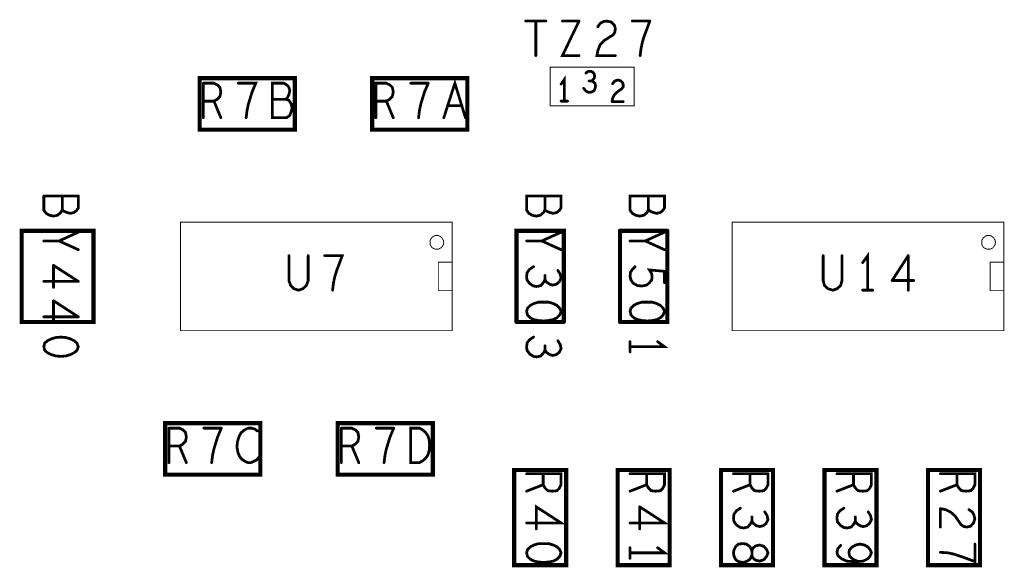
# Model space of a CAD drawing. Extents: x 17.4 to 50.4, y 21.5 to 42.5.
# Tile 30 of 35: x 37.8 to 39.9, y 31.7 to 32.9. Entities that reach past the tile are written whole.
import ezdxf

# ---------------------------------------------------------------- set-up
doc = ezdxf.new("R2010")
doc.units = 0
doc.layers.add('1', color=2, linetype='CONTINUOUS')

msp = doc.modelspace()

# ---------------------------------------------------------------- linework, layer by layer
at = {"layer": '1'}
for points, const_width in [([(38.8765, 32.914, 1), (38.8735, 32.914, 1)], 0.003), ([(38.8985, 32.914, 1), (38.8955, 32.914, 1)], 0.003), ([(38.9205, 32.914, 1), (38.9175, 32.914, 1)], 0.003), ([(38.9565, 32.914, 1), (38.9535, 32.914, 1)], 0.003), ([(38.9925, 32.914, 1), (38.9895, 32.914, 1)], 0.003), ([(38.9925, 32.914, 1), (38.9895, 32.914, 1)], 0.003), ([(39.1085, 32.914, 1), (39.1055, 32.914, 1)], 0.003), ([(39.1465, 32.914, 1), (39.1435, 32.914, 1)], 0.003), ([(39.1465, 32.914, 1), (39.1435, 32.914, 1)], 0.003), ([(39.0335, 32.902, 1), (39.0305, 32.902, 1)], 0.003), ([(39.1395, 32.895, 1), (39.1365, 32.895, 1)], 0.003), ([(39.1395, 32.895, 1), (39.1365, 32.895, 1)], 0.003), ([(38.8985, 32.839, 1), (38.8955, 32.839, 1)], 0.003), ([(38.9925, 32.839, 1), (38.9895, 32.839, 1)], 0.003), ([(39.0715, 32.839, 1), (39.0685, 32.839, 1)], 0.003), ([(39.1255, 32.839, 1), (39.1225, 32.839, 1)], 0.003), ([(39.0125, 32.805, 1), (39.0095, 32.805, 1)], 0.003), ([(39.0125, 32.805, 1), (39.0095, 32.805, 1)], 0.003), ([(39.0075, 32.801, 1), (39.0045, 32.801, 1)], 0.003), ([(39.0145, 32.784, 1), (39.0115, 32.784, 1)], 0.003), ([(39.0195, 32.784, 1), (39.0165, 32.784, 1)], 0.003), ([(39.0225, 32.803, 1), (39.0195, 32.803, 1)], 0.003), ([(39.0225, 32.803, 1), (39.0195, 32.803, 1)], 0.003), ([(39.0225, 32.786, 1), (39.0195, 32.786, 1)], 0.003), ([(39.0225, 32.786, 1), (39.0195, 32.786, 1)], 0.003), ([(38.1755, 32.779, 1), (38.1725, 32.779, 1)], 0.003), ([(38.1755, 32.779, 1), (38.1725, 32.779, 1)], 0.003), ([(38.2065, 32.775, 1), (38.2035, 32.775, 1)], 0.003), ([(38.2065, 32.775, 1), (38.2035, 32.775, 1)], 0.003), ([(38.2515, 32.779, 1), (38.2485, 32.779, 1)], 0.003), ([(38.6265, 32.779, 1), (38.6235, 32.779, 1)], 0.003), ([(38.6645, 32.779, 1), (38.6615, 32.779, 1)], 0.003), ([(38.6645, 32.779, 1), (38.6615, 32.779, 1)], 0.003), ([(38.9535, 32.777, 1), (38.9505, 32.777, 1)], 0.003), ([(39.0025, 32.768, 1), (38.9995, 32.768, 1)], 0.003), ([(39.0255, 32.763, 1), (39.0225, 32.763, 1)], 0.003), ([(39.0255, 32.763, 1), (39.0225, 32.763, 1)], 0.003), ([(39.0285, 32.773, 1), (39.0255, 32.773, 1)], 0.003), ([(39.0285, 32.773, 1), (39.0255, 32.773, 1)], 0.003), ([(39.0655, 32.778, 1), (39.0625, 32.778, 1)], 0.003), ([(38.2115, 32.75, 1), (38.2085, 32.75, 1)], 0.003), ([(38.2115, 32.75, 1), (38.2085, 32.75, 1)], 0.003), ([(38.2815, 32.76, 1), (38.2785, 32.76, 1)], 0.003), ([(38.2815, 32.76, 1), (38.2785, 32.76, 1)], 0.003), ([(38.3255, 32.744, 1), (38.3225, 32.744, 1)], 0.003), ([(38.3545, 32.744, 1), (38.3515, 32.744, 1)], 0.003), ([(38.6565, 32.76, 1), (38.6535, 32.76, 1)], 0.003), ([(38.6565, 32.76, 1), (38.6535, 32.76, 1)], 0.003), ([(38.1755, 32.74, 1), (38.1725, 32.74, 1)], 0.003), ([(38.1985, 32.74, 1), (38.1955, 32.74, 1)], 0.003), ([(38.5505, 32.74, 1), (38.5475, 32.74, 1)], 0.003), ([(38.5735, 32.74, 1), (38.5705, 32.74, 1)], 0.003), ([(38.7065, 32.73, 1), (38.7035, 32.73, 1)], 0.003), ([(38.7375, 32.73, 1), (38.7345, 32.73, 1)], 0.003), ([(38.9285, 32.73, 1), (38.9275, 32.73, 1)], 0.001), ([(38.9285, 32.73, 1), (38.9275, 32.73, 1)], 0.001), ([(38.9535, 32.74, 1), (38.9505, 32.74, 1)], 0.003), ([(38.9605, 32.74, 1), (38.9575, 32.74, 1)], 0.003), ([(38.9675, 32.74, 1), (38.9645, 32.74, 1)], 0.003), ([(39.0645, 32.739, 1), (39.0615, 32.739, 1)], 0.003), ([(39.0645, 32.739, 1), (39.0615, 32.739, 1)], 0.003), ([(39.0885, 32.739, 1), (39.0855, 32.739, 1)], 0.003), ([(38.1755, 32.704, 1), (38.1725, 32.704, 1)], 0.003), ([(38.2135, 32.704, 1), (38.2105, 32.704, 1)], 0.003), ([(38.2685, 32.704, 1), (38.2655, 32.704, 1)], 0.003), ([(38.3565, 32.704, 1), (38.3535, 32.704, 1)], 0.003), ([(38.3565, 32.704, 1), (38.3535, 32.704, 1)], 0.003), ([(38.5505, 32.704, 1), (38.5475, 32.704, 1)], 0.003), ([(38.5885, 32.704, 1), (38.5855, 32.704, 1)], 0.003), ([(38.6435, 32.704, 1), (38.6405, 32.704, 1)], 0.003), ([(38.6985, 32.704, 1), (38.6955, 32.704, 1)], 0.003), ([(38.7455, 32.704, 1), (38.7425, 32.704, 1)], 0.003), ([(38.37525, 32.678, 1), (38.37075, 32.678, 1)], 0.0045), ([(38.37525, 32.678, 1), (38.37075, 32.678, 1)], 0.0045), ([(38.75025, 32.678, 1), (38.74575, 32.678, 1)], 0.0045), ([(38.75025, 32.678, 1), (38.74575, 32.678, 1)], 0.0045), ([(37.8285, 32.534, 1), (37.8255, 32.534, 1)], 0.003), ([(37.8285, 32.534, 1), (37.8255, 32.534, 1)], 0.003), ([(37.8685, 32.534, 1), (37.8655, 32.534, 1)], 0.003), ([(37.9035, 32.534, 1), (37.9005, 32.534, 1)], 0.003), ([(37.9035, 32.534, 1), (37.9005, 32.534, 1)], 0.003), ([(38.9185, 32.534, 1), (38.9155, 32.534, 1)], 0.003), ([(39.1435, 32.534, 1), (39.1405, 32.534, 1)], 0.003), ([(37.9035, 32.508, 1), (37.9005, 32.508, 1)], 0.003), ([(37.9035, 32.508, 1), (37.9005, 32.508, 1)], 0.003), ([(37.8685, 32.504, 1), (37.8655, 32.504, 1)], 0.003), ([(37.8945, 32.498, 1), (37.8915, 32.498, 1)], 0.003), ([(37.8945, 32.498, 1), (37.8915, 32.498, 1)], 0.003), ([(38.8995, 32.49, 1), (38.8965, 32.49, 1)], 0.003), ([(38.8995, 32.49, 1), (38.8965, 32.49, 1)], 0.003), ([(38.9185, 32.504, 1), (38.9155, 32.504, 1)], 0.003), ([(39.1435, 32.504, 1), (39.1405, 32.504, 1)], 0.003), ([(39.3245, 32.477, 1), (39.3235, 32.477, 1)], 0.001), ([(39.3245, 32.477, 1), (39.3235, 32.477, 1)], 0.001), ([(37.9035, 32.455, 1), (37.9005, 32.455, 1)], 0.003), ([(38.9535, 32.455, 1), (38.9505, 32.455, 1)], 0.003), ([(39.08225, 32.458, 1), (39.07775, 32.458, 1)], 0.0045), ([(39.08225, 32.458, 1), (39.07775, 32.458, 1)], 0.0045), ([(39.1785, 32.455, 1), (39.1755, 32.455, 1)], 0.003), ([(39.18525, 32.458, 1), (39.18075, 32.458, 1)], 0.0045), ([(39.18525, 32.458, 1), (39.18075, 32.458, 1)], 0.0045), ([(37.8285, 32.436, 1), (37.8255, 32.436, 1)], 0.003), ([(37.8615, 32.436, 1), (37.8585, 32.436, 1)], 0.003), ([(38.6675, 32.433, 1), (38.6665, 32.433, 1)], 0.001), ([(38.6675, 32.433, 1), (38.6665, 32.433, 1)], 0.001), ([(38.8785, 32.436, 1), (38.8755, 32.436, 1)], 0.003), ([(38.9115, 32.436, 1), (38.9085, 32.436, 1)], 0.003), ([(39.1035, 32.436, 1), (39.1005, 32.436, 1)], 0.003), ([(39.1365, 32.436, 1), (39.1335, 32.436, 1)], 0.003), ([(39.8675, 32.433, 1), (39.8665, 32.433, 1)], 0.001), ([(39.8675, 32.433, 1), (39.8665, 32.433, 1)], 0.001), ([(37.9035, 32.417, 1), (37.9005, 32.417, 1)], 0.003), ([(38.3615, 32.404, 1), (38.3585, 32.404, 1)], 0.003), ([(38.4035, 32.404, 1), (38.4005, 32.404, 1)], 0.003), ([(38.4395, 32.404, 1), (38.4365, 32.404, 1)], 0.003), ([(38.9535, 32.417, 1), (38.9505, 32.417, 1)], 0.003), ([(39.1785, 32.417, 1), (39.1755, 32.417, 1)], 0.003), ([(39.5235, 32.404, 1), (39.5205, 32.404, 1)], 0.003), ([(39.5645, 32.404, 1), (39.5615, 32.404, 1)], 0.003), ([(39.7085, 32.404, 1), (39.7055, 32.404, 1)], 0.003), ([(39.7085, 32.404, 1), (39.7055, 32.404, 1)], 0.003), ([(37.8495, 32.383, 1), (37.8465, 32.383, 1)], 0.003), ([(37.8495, 32.383, 1), (37.8465, 32.383, 1)], 0.003), ([(38.7155, 32.39, 1), (38.7145, 32.39, 1)], 0.001), ([(38.8935, 32.38, 1), (38.8905, 32.38, 1)], 0.003), ([(39.1145, 32.38, 1), (39.1115, 32.38, 1)], 0.003), ([(39.6095, 32.389, 1), (39.6065, 32.389, 1)], 0.003), ([(39.8855, 32.39, 1), (39.8845, 32.39, 1)], 0.001), ([(39.8855, 32.39, 1), (39.8845, 32.39, 1)], 0.001), ([(39.9155, 32.39, 1), (39.9145, 32.39, 1)], 0.001), ([(38.9185, 32.361, 1), (38.9155, 32.361, 1)], 0.003), ([(38.9465, 32.372, 1), (38.9435, 32.372, 1)], 0.003), ([(39.1785, 32.37, 1), (39.1755, 32.37, 1)], 0.003), ([(39.1785, 32.37, 1), (39.1755, 32.37, 1)], 0.003), ([(37.8285, 32.348, 1), (37.8255, 32.348, 1)], 0.003), ([(37.8495, 32.335, 1), (37.8465, 32.335, 1)], 0.003), ([(37.9035, 32.348, 1), (37.9005, 32.348, 1)], 0.003), ([(37.9035, 32.348, 1), (37.9005, 32.348, 1)], 0.003), ([(38.9185, 32.352, 1), (38.9155, 32.352, 1)], 0.003), ([(38.9495, 32.347, 1), (38.9465, 32.347, 1)], 0.003), ([(38.9495, 32.347, 1), (38.9465, 32.347, 1)], 0.003), ([(39.1395, 32.34, 1), (39.1365, 32.34, 1)], 0.003), ([(39.1395, 32.34, 1), (39.1365, 32.34, 1)], 0.003), ([(39.1785, 32.345, 1), (39.1755, 32.345, 1)], 0.003), ([(39.6735, 32.35, 1), (39.6705, 32.35, 1)], 0.003), ([(39.6735, 32.35, 1), (39.6705, 32.35, 1)], 0.003), ([(39.7205, 32.35, 1), (39.7175, 32.35, 1)], 0.003), ([(38.4565, 32.329, 1), (38.4535, 32.329, 1)], 0.003), ([(38.6855, 32.328, 1), (38.6845, 32.328, 1)], 0.001), ([(38.6855, 32.328, 1), (38.6845, 32.328, 1)], 0.001), ([(38.7155, 32.328, 1), (38.7145, 32.328, 1)], 0.001), ([(39.5445, 32.329, 1), (39.5415, 32.329, 1)], 0.003), ([(39.5445, 32.329, 1), (39.5415, 32.329, 1)], 0.003), ([(39.6095, 32.329, 1), (39.6065, 32.329, 1)], 0.003), ([(39.6205, 32.329, 1), (39.6175, 32.329, 1)], 0.003), ([(39.6315, 32.329, 1), (39.6285, 32.329, 1)], 0.003), ([(39.7085, 32.329, 1), (39.7055, 32.329, 1)], 0.003), ([(39.9155, 32.328, 1), (39.9145, 32.328, 1)], 0.001), ([(37.8495, 32.306, 1), (37.8465, 32.306, 1)], 0.003), ([(37.8495, 32.306, 1), (37.8465, 32.306, 1)], 0.003), ([(38.9155, 32.303, 1), (38.9125, 32.303, 1)], 0.003), ([(38.9155, 32.303, 1), (38.9125, 32.303, 1)], 0.003), ([(38.9365, 32.3, 1), (38.9335, 32.3, 1)], 0.003), ([(38.9365, 32.3, 1), (38.9335, 32.3, 1)], 0.003), ([(39.1515, 32.303, 1), (39.1485, 32.303, 1)], 0.003), ([(39.1515, 32.303, 1), (39.1485, 32.303, 1)], 0.003), ([(39.1615, 32.3, 1), (39.1585, 32.3, 1)], 0.003), ([(39.1615, 32.3, 1), (39.1585, 32.3, 1)], 0.003), ([(37.8285, 32.271, 1), (37.8255, 32.271, 1)], 0.003), ([(37.9035, 32.271, 1), (37.9005, 32.271, 1)], 0.003), ([(37.9035, 32.271, 1), (37.9005, 32.271, 1)], 0.003), ([(37.78125, 32.26, 1), (37.77675, 32.26, 1)], 0.0045), ([(37.78125, 32.26, 1), (37.77675, 32.26, 1)], 0.0045), ([(37.8495, 32.259, 1), (37.8465, 32.259, 1)], 0.003), ([(38.85725, 32.26, 1), (38.85275, 32.26, 1)], 0.0045), ([(38.85725, 32.26, 1), (38.85275, 32.26, 1)], 0.0045), ([(38.9445, 32.269, 1), (38.9415, 32.269, 1)], 0.003), ([(38.9445, 32.269, 1), (38.9415, 32.269, 1)], 0.003), ([(38.96025, 32.26, 1), (38.95575, 32.26, 1)], 0.0045), ([(38.96025, 32.26, 1), (38.95575, 32.26, 1)], 0.0045), ([(39.08225, 32.26, 1), (39.07775, 32.26, 1)], 0.0045), ([(39.08225, 32.26, 1), (39.07775, 32.26, 1)], 0.0045), ([(39.1195, 32.265, 1), (39.1165, 32.265, 1)], 0.003), ([(39.1195, 32.265, 1), (39.1165, 32.265, 1)], 0.003), ([(39.1515, 32.263, 1), (39.1485, 32.263, 1)], 0.003), ([(39.1515, 32.263, 1), (39.1485, 32.263, 1)], 0.003), ([(38.1245, 32.241, 1), (38.1235, 32.241, 1)], 0.001), ([(38.1245, 32.241, 1), (38.1235, 32.241, 1)], 0.001), ([(38.8935, 32.227, 1), (38.8905, 32.227, 1)], 0.003), ([(37.9005, 32.214, 1), (37.8975, 32.214, 1)], 0.003), ([(37.9005, 32.214, 1), (37.8975, 32.214, 1)], 0.003), ([(37.9035, 32.206, 1), (37.9005, 32.206, 1)], 0.003), ([(37.9035, 32.206, 1), (37.9005, 32.206, 1)], 0.003), ([(38.9185, 32.208, 1), (38.9155, 32.208, 1)], 0.003), ([(38.9465, 32.219, 1), (38.9435, 32.219, 1)], 0.003), ([(39.1035, 32.217, 1), (39.1005, 32.217, 1)], 0.003), ([(39.1035, 32.206, 1), (39.1005, 32.206, 1)], 0.003), ([(39.1635, 32.217, 1), (39.1605, 32.217, 1)], 0.003), ([(37.8655, 32.185, 1), (37.8625, 32.185, 1)], 0.003), ([(37.8655, 32.185, 1), (37.8625, 32.185, 1)], 0.003), ([(38.9185, 32.199, 1), (38.9155, 32.199, 1)], 0.003), ([(38.9435, 32.189, 1), (38.9405, 32.189, 1)], 0.003), ([(38.9435, 32.189, 1), (38.9405, 32.189, 1)], 0.003), ([(39.1035, 32.195, 1), (39.1005, 32.195, 1)], 0.003), ([(38.09325, 32.04, 1), (38.08875, 32.04, 1)], 0.0045), ([(38.09325, 32.04, 1), (38.08875, 32.04, 1)], 0.0045), ([(38.46825, 32.04, 1), (38.46375, 32.04, 1)], 0.0045), ([(38.46825, 32.04, 1), (38.46375, 32.04, 1)], 0.0045), ([(38.1005, 32.029, 1), (38.0975, 32.029, 1)], 0.003), ([(38.1005, 32.029, 1), (38.0975, 32.029, 1)], 0.003), ([(38.1765, 32.029, 1), (38.1735, 32.029, 1)], 0.003), ([(38.2145, 32.029, 1), (38.2115, 32.029, 1)], 0.003), ([(38.2145, 32.029, 1), (38.2115, 32.029, 1)], 0.003), ([(38.2925, 32.023, 1), (38.2895, 32.023, 1)], 0.003), ([(38.4755, 32.029, 1), (38.4725, 32.029, 1)], 0.003), ([(38.4755, 32.029, 1), (38.4725, 32.029, 1)], 0.003), ([(38.5065, 32.025, 1), (38.5035, 32.025, 1)], 0.003), ([(38.5065, 32.025, 1), (38.5035, 32.025, 1)], 0.003), ([(38.5515, 32.029, 1), (38.5485, 32.029, 1)], 0.003), ([(38.5895, 32.029, 1), (38.5865, 32.029, 1)], 0.003), ([(38.5895, 32.029, 1), (38.5865, 32.029, 1)], 0.003), ([(38.2025, 31.997, 1), (38.1995, 31.997, 1)], 0.003), ([(38.2025, 31.997, 1), (38.1995, 31.997, 1)], 0.003), ([(38.5115, 32, 1), (38.5085, 32, 1)], 0.003), ([(38.5115, 32, 1), (38.5085, 32, 1)], 0.003), ([(38.5815, 32.01, 1), (38.5785, 32.01, 1)], 0.003), ([(38.5815, 32.01, 1), (38.5785, 32.01, 1)], 0.003), ([(38.1005, 31.99, 1), (38.0975, 31.99, 1)], 0.003), ([(38.1235, 31.99, 1), (38.1205, 31.99, 1)], 0.003), ([(38.4755, 31.99, 1), (38.4725, 31.99, 1)], 0.003), ([(38.4985, 31.99, 1), (38.4955, 31.99, 1)], 0.003), ([(38.1005, 31.954, 1), (38.0975, 31.954, 1)], 0.003), ([(38.1385, 31.954, 1), (38.1355, 31.954, 1)], 0.003), ([(38.1935, 31.954, 1), (38.1905, 31.954, 1)], 0.003), ([(38.2785, 31.954, 1), (38.2755, 31.954, 1)], 0.003), ([(38.2785, 31.954, 1), (38.2755, 31.954, 1)], 0.003), ([(38.2955, 31.965, 1), (38.2925, 31.965, 1)], 0.003), ([(38.4755, 31.954, 1), (38.4725, 31.954, 1)], 0.003), ([(38.5135, 31.954, 1), (38.5105, 31.954, 1)], 0.003), ([(38.5685, 31.954, 1), (38.5655, 31.954, 1)], 0.003), ([(38.6265, 31.954, 1), (38.6235, 31.954, 1)], 0.003), ([(38.6265, 31.954, 1), (38.6235, 31.954, 1)], 0.003), ([(38.85225, 31.938, 1), (38.84775, 31.938, 1)], 0.0045), ([(38.85225, 31.938, 1), (38.84775, 31.938, 1)], 0.0045), ([(38.8785, 31.93, 1), (38.8755, 31.93, 1)], 0.003), ([(38.9145, 31.93, 1), (38.9115, 31.93, 1)], 0.003), ([(39.07725, 31.938, 1), (39.07275, 31.938, 1)], 0.0045), ([(39.07725, 31.938, 1), (39.07275, 31.938, 1)], 0.0045), ([(39.1035, 31.93, 1), (39.1005, 31.93, 1)], 0.003), ([(39.1395, 31.93, 1), (39.1365, 31.93, 1)], 0.003), ([(39.30225, 31.938, 1), (39.29775, 31.938, 1)], 0.0045), ([(39.30225, 31.938, 1), (39.29775, 31.938, 1)], 0.0045), ([(39.3285, 31.93, 1), (39.3255, 31.93, 1)], 0.003), ([(39.3645, 31.93, 1), (39.3615, 31.93, 1)], 0.003), ([(39.4035, 31.93, 1), (39.4005, 31.93, 1)], 0.003), ([(39.4035, 31.93, 1), (39.4005, 31.93, 1)], 0.003), ([(39.52725, 31.938, 1), (39.52275, 31.938, 1)], 0.0045), ([(39.52725, 31.938, 1), (39.52275, 31.938, 1)], 0.0045), ([(39.5535, 31.93, 1), (39.5505, 31.93, 1)], 0.003), ([(39.5895, 31.93, 1), (39.5865, 31.93, 1)], 0.003), ([(39.75225, 31.938, 1), (39.74775, 31.938, 1)], 0.0045), ([(39.75225, 31.938, 1), (39.74775, 31.938, 1)], 0.0045), ([(39.7785, 31.93, 1), (39.7755, 31.93, 1)], 0.003), ([(39.8145, 31.93, 1), (39.8115, 31.93, 1)], 0.003), ([(38.9145, 31.906, 1), (38.9115, 31.906, 1)], 0.003), ([(39.1395, 31.906, 1), (39.1365, 31.906, 1)], 0.003), ([(39.3645, 31.906, 1), (39.3615, 31.906, 1)], 0.003), ([(39.5895, 31.906, 1), (39.5865, 31.906, 1)], 0.003), ([(39.8145, 31.906, 1), (39.8115, 31.906, 1)], 0.003), ([(38.8785, 31.892, 1), (38.8755, 31.892, 1)], 0.003), ([(39.1035, 31.892, 1), (39.1005, 31.892, 1)], 0.003), ([(39.3285, 31.892, 1), (39.3255, 31.892, 1)], 0.003), ([(39.3995, 31.898, 1), (39.3965, 31.898, 1)], 0.003), ([(39.3995, 31.898, 1), (39.3965, 31.898, 1)], 0.003), ([(39.5535, 31.892, 1), (39.5505, 31.892, 1)], 0.003), ([(39.7785, 31.892, 1), (39.7755, 31.892, 1)], 0.003), ([(39.1245, 31.858, 1), (39.1215, 31.858, 1)], 0.003), ([(39.1245, 31.858, 1), (39.1215, 31.858, 1)], 0.003), ([(39.3435, 31.855, 1), (39.3405, 31.855, 1)], 0.003), ([(39.3965, 31.847, 1), (39.3935, 31.847, 1)], 0.003), ([(39.5685, 31.855, 1), (39.5655, 31.855, 1)], 0.003), ([(39.6215, 31.847, 1), (39.6185, 31.847, 1)], 0.003), ([(39.7785, 31.854, 1), (39.7755, 31.854, 1)], 0.003), ([(39.7785, 31.854, 1), (39.7755, 31.854, 1)], 0.003), ([(39.8405, 31.852, 1), (39.8375, 31.852, 1)], 0.003), ([(38.8785, 31.823, 1), (38.8755, 31.823, 1)], 0.003), ([(39.1035, 31.823, 1), (39.1005, 31.823, 1)], 0.003), ([(39.3685, 31.836, 1), (39.3655, 31.836, 1)], 0.003), ([(39.3685, 31.827, 1), (39.3655, 31.827, 1)], 0.003), ([(39.4035, 31.83, 1), (39.4005, 31.83, 1)], 0.003), ([(39.4035, 31.83, 1), (39.4005, 31.83, 1)], 0.003), ([(39.5935, 31.836, 1), (39.5905, 31.836, 1)], 0.003), ([(39.5935, 31.827, 1), (39.5905, 31.827, 1)], 0.003), ([(38.8995, 31.81, 1), (38.8965, 31.81, 1)], 0.003), ([(39.1245, 31.81, 1), (39.1215, 31.81, 1)], 0.003), ([(39.3435, 31.813, 1), (39.3405, 31.813, 1)], 0.003), ([(39.3435, 31.813, 1), (39.3405, 31.813, 1)], 0.003), ([(39.7785, 31.814, 1), (39.7755, 31.814, 1)], 0.003), ([(39.6035, 31.777, 1), (39.6005, 31.777, 1)], 0.003), ([(39.6035, 31.777, 1), (39.6005, 31.777, 1)], 0.003), ([(39.8535, 31.777, 1), (39.8505, 31.777, 1)], 0.003), ([(39.1035, 31.769, 1), (39.1005, 31.769, 1)], 0.003), ([(39.1035, 31.758, 1), (39.1005, 31.758, 1)], 0.003), ([(39.1635, 31.769, 1), (39.1605, 31.769, 1)], 0.003), ([(39.3285, 31.758, 1), (39.3255, 31.758, 1)], 0.003), ([(39.3285, 31.758, 1), (39.3255, 31.758, 1)], 0.003), ([(39.4035, 31.758, 1), (39.4005, 31.758, 1)], 0.003), ([(39.4035, 31.758, 1), (39.4005, 31.758, 1)], 0.003), ([(39.5615, 31.774, 1), (39.5585, 31.774, 1)], 0.003), ([(39.7785, 31.759, 1), (39.7755, 31.759, 1)], 0.003), ([(38.9155, 31.737, 1), (38.9125, 31.737, 1)], 0.003), ([(38.9155, 31.737, 1), (38.9125, 31.737, 1)], 0.003), ([(39.1035, 31.746, 1), (39.1005, 31.746, 1)], 0.003), ([(39.4005, 31.75, 1), (39.3975, 31.75, 1)], 0.003), ([(39.4005, 31.75, 1), (39.3975, 31.75, 1)], 0.003), ([(39.5995, 31.739, 1), (39.5965, 31.739, 1)], 0.003)]:
    msp.add_lwpolyline(points, format="xyb", close=True, dxfattribs=dict(at, const_width=const_width))
for points, const_width in [([(38.875, 32.914), (38.919, 32.914)], 0.006), ([(38.897, 32.839), (38.897, 32.914)], 0.006), ([(38.991, 32.914), (38.955, 32.839), (38.991, 32.839)], 0.006), ([(38.955, 32.914), (38.991, 32.914)], 0.006), ([(39.07, 32.839), (39.03, 32.839), (39.032, 32.85), (39.037, 32.863), (39.046, 32.872), (39.065, 32.884), (39.069, 32.89), (39.07, 32.898), (39.068, 32.905), (39.061, 32.912), (39.052, 32.914), (39.044, 32.913), (39.037, 32.909), (39.032, 32.902)], 0.006), ([(39.145, 32.914), (39.107, 32.914)], 0.006), ([(39.138, 32.895), (39.145, 32.914)], 0.006), ([(39.138, 32.895), (39.133, 32.882), (39.129, 32.869), (39.126, 32.855), (39.124, 32.839)], 0.006), ([(38.928, 32.73), (39.111, 32.73), (39.111, 32.814), (38.928, 32.814), (38.928, 32.73)], 0.002), ([(39.011, 32.805), (39.006, 32.801)], 0.006), ([(39.011, 32.805), (39.016, 32.805), (39.021, 32.803)], 0.006), ([(38.373, 32.678), (38.373, 32.79), (38.166, 32.79), (38.166, 32.678), (38.373, 32.678)], 0.009), ([(38.748, 32.678), (38.748, 32.79), (38.541, 32.79), (38.541, 32.678), (38.748, 32.678)], 0.009), ([(38.697, 32.704), (38.721, 32.779), (38.744, 32.704)], 0.006), ([(38.959, 32.74), (38.959, 32.787), (38.952, 32.777)], 0.006), ([(39.013, 32.784), (39.018, 32.784), (39.021, 32.786)], 0.006), ([(39.027, 32.773), (39.026, 32.778), (39.022, 32.782), (39.018, 32.784)], 0.006), ([(39.021, 32.786), (39.024, 32.79), (39.025, 32.794), (39.024, 32.799), (39.021, 32.803)], 0.006), ([(39.063, 32.739), (39.064, 32.746), (39.068, 32.754), (39.073, 32.759), (39.084, 32.767), (39.087, 32.771), (39.087, 32.776), (39.086, 32.78), (39.082, 32.784), (39.076, 32.786), (39.072, 32.785), (39.068, 32.783), (39.064, 32.778)], 0.006), ([(38.174, 32.779), (38.174, 32.704)], 0.006), ([(38.205, 32.775), (38.197, 32.779), (38.174, 32.779)], 0.006), ([(38.21, 32.75), (38.212, 32.76), (38.21, 32.77), (38.205, 32.775)], 0.006), ([(38.28, 32.76), (38.288, 32.779), (38.25, 32.779)], 0.006), ([(38.355, 32.704), (38.362, 32.709), (38.365, 32.717), (38.367, 32.725), (38.365, 32.734), (38.36, 32.742), (38.353, 32.744), (38.357, 32.748), (38.36, 32.754), (38.362, 32.763), (38.36, 32.77), (38.356, 32.775), (38.349, 32.779), (38.324, 32.779), (38.324, 32.704), (38.355, 32.704)], 0.006), ([(38.587, 32.704), (38.572, 32.74), (38.579, 32.744), (38.585, 32.75), (38.587, 32.76), (38.585, 32.77), (38.58, 32.775), (38.572, 32.779), (38.549, 32.779), (38.549, 32.704)], 0.006), ([(38.663, 32.779), (38.625, 32.779)], 0.006), ([(38.655, 32.76), (38.663, 32.779)], 0.006), ([(39.024, 32.763), (39.019, 32.76), (39.014, 32.759), (39.009, 32.76), (39.005, 32.763), (39.001, 32.768)], 0.006), ([(39.027, 32.773), (39.026, 32.768), (39.024, 32.763)], 0.006), ([(38.21, 32.75), (38.204, 32.744), (38.197, 32.74)], 0.006), ([(38.28, 32.76), (38.276, 32.747), (38.272, 32.734), (38.269, 32.72), (38.267, 32.704)], 0.006), ([(38.353, 32.744), (38.324, 32.744)], 0.006), ([(38.655, 32.76), (38.651, 32.747), (38.647, 32.734), (38.644, 32.72), (38.642, 32.704)], 0.006), ([(38.174, 32.74), (38.197, 32.74), (38.212, 32.704)], 0.006), ([(38.549, 32.74), (38.572, 32.74)], 0.006), ([(38.736, 32.73), (38.705, 32.73)], 0.006), ([(38.966, 32.74), (38.952, 32.74)], 0.006), ([(39.063, 32.739), (39.087, 32.739)], 0.006), ([(37.902, 32.534), (37.827, 32.534)], 0.006), ([(37.867, 32.504), (37.864, 32.498), (37.857, 32.492), (37.848, 32.49), (37.839, 32.492), (37.832, 32.496), (37.827, 32.503), (37.827, 32.534)], 0.006), ([(37.893, 32.498), (37.885, 32.496), (37.877, 32.498), (37.87, 32.501), (37.867, 32.504), (37.867, 32.534)], 0.006), ([(37.902, 32.534), (37.902, 32.508)], 0.006), ([(38.898, 32.49), (38.907, 32.492), (38.914, 32.498), (38.917, 32.504), (38.92, 32.501), (38.927, 32.498), (38.935, 32.496), (38.943, 32.498), (38.948, 32.502), (38.952, 32.508), (38.952, 32.534), (38.877, 32.534), (38.877, 32.503), (38.882, 32.496), (38.889, 32.492), (38.898, 32.49)], 0.006), ([(38.917, 32.504), (38.917, 32.534)], 0.006), ([(39.142, 32.534), (39.142, 32.504), (39.145, 32.501), (39.152, 32.498), (39.16, 32.496), (39.168, 32.498), (39.173, 32.502), (39.177, 32.508), (39.177, 32.534), (39.102, 32.534), (39.102, 32.503), (39.107, 32.496), (39.114, 32.492), (39.123, 32.49), (39.132, 32.492), (39.139, 32.498), (39.142, 32.504)], 0.006), ([(37.893, 32.498), (37.898, 32.502), (37.902, 32.508)], 0.006), ([(38.124, 32.241), (38.124, 32.477), (38.715, 32.477), (38.715, 32.241), (38.124, 32.241)], 0.002), ([(39.324, 32.477), (39.915, 32.477), (39.915, 32.241), (39.324, 32.241), (39.324, 32.477)], 0.002), ([(37.779, 32.26), (37.935, 32.26), (37.935, 32.458), (37.779, 32.458), (37.779, 32.26)], 0.009), ([(37.827, 32.436), (37.86, 32.436), (37.902, 32.455)], 0.006), ([(38.667, 32.433), (38.667, 32.436), (38.667, 32.438), (38.669, 32.44), (38.67, 32.443), (38.672, 32.444), (38.674, 32.446), (38.676, 32.447), (38.679, 32.448), (38.682, 32.448), (38.684, 32.448), (38.687, 32.447), (38.689, 32.446), (38.691, 32.444), (38.693, 32.443), (38.694, 32.44), (38.696, 32.438), (38.696, 32.436), (38.697, 32.433), (38.696, 32.43), (38.696, 32.428), (38.694, 32.425), (38.693, 32.423), (38.691, 32.421), (38.689, 32.42), (38.687, 32.419), (38.684, 32.418), (38.682, 32.418), (38.679, 32.418), (38.676, 32.419), (38.674, 32.42), (38.672, 32.421), (38.67, 32.423), (38.669, 32.425), (38.667, 32.428), (38.667, 32.43), (38.667, 32.433)], 0.002), ([(38.855, 32.26), (38.855, 32.458), (38.958, 32.458), (38.958, 32.26)], 0.009), ([(38.952, 32.455), (38.91, 32.436)], 0.006), ([(39.183, 32.458), (39.08, 32.458)], 0.009), ([(39.183, 32.458), (39.183, 32.26), (39.08, 32.26)], 0.009), ([(39.08, 32.26), (39.08, 32.458)], 0.009), ([(39.177, 32.455), (39.135, 32.436), (39.177, 32.417)], 0.006), ([(39.867, 32.433), (39.867, 32.436), (39.867, 32.438), (39.869, 32.44), (39.87, 32.443), (39.872, 32.444), (39.874, 32.446), (39.876, 32.447), (39.879, 32.448), (39.882, 32.448), (39.884, 32.448), (39.887, 32.447), (39.889, 32.446), (39.891, 32.444), (39.893, 32.443), (39.894, 32.44), (39.896, 32.438), (39.896, 32.436), (39.897, 32.433), (39.896, 32.43), (39.896, 32.428), (39.894, 32.425), (39.893, 32.423), (39.891, 32.421), (39.889, 32.42), (39.887, 32.419), (39.884, 32.418), (39.882, 32.418), (39.879, 32.418), (39.876, 32.419), (39.874, 32.42), (39.872, 32.421), (39.87, 32.423), (39.869, 32.425), (39.867, 32.428), (39.867, 32.43), (39.867, 32.433)], 0.002), ([(37.86, 32.436), (37.902, 32.417)], 0.006), ([(38.877, 32.436), (38.91, 32.436), (38.952, 32.417)], 0.006), ([(39.135, 32.436), (39.102, 32.436)], 0.006), ([(38.402, 32.404), (38.402, 32.35), (38.398, 32.339), (38.39, 32.332), (38.381, 32.329), (38.371, 32.332), (38.364, 32.339), (38.36, 32.35), (38.36, 32.404)], 0.006), ([(38.455, 32.329), (38.457, 32.345), (38.46, 32.359), (38.464, 32.372), (38.469, 32.385), (38.476, 32.404), (38.438, 32.404)], 0.006), ([(39.522, 32.404), (39.522, 32.35), (39.525, 32.339), (39.533, 32.332), (39.543, 32.329)], 0.006), ([(39.543, 32.329), (39.552, 32.332), (39.56, 32.339), (39.563, 32.35), (39.563, 32.404)], 0.006), ([(39.619, 32.329), (39.619, 32.404), (39.608, 32.389)], 0.006), ([(39.707, 32.404), (39.672, 32.35)], 0.006), ([(39.707, 32.329), (39.707, 32.404)], 0.006), ([(37.848, 32.383), (37.902, 32.348)], 0.006), ([(37.848, 32.335), (37.848, 32.383)], 0.006), ([(38.685, 32.328), (38.685, 32.39), (38.715, 32.39)], 0.002), ([(38.917, 32.352), (38.914, 32.346), (38.908, 32.339), (38.899, 32.337), (38.892, 32.338), (38.884, 32.343), (38.878, 32.351), (38.877, 32.358), (38.878, 32.367), (38.883, 32.374), (38.892, 32.38)], 0.006), ([(39.138, 32.34), (39.128, 32.338), (39.118, 32.339), (39.109, 32.344), (39.104, 32.351), (39.102, 32.359), (39.103, 32.368), (39.107, 32.374), (39.113, 32.38)], 0.006), ([(39.885, 32.39), (39.915, 32.39)], 0.002), ([(39.885, 32.39), (39.885, 32.328), (39.915, 32.328)], 0.002), ([(38.948, 32.347), (38.942, 32.342), (38.934, 32.34), (38.927, 32.342), (38.92, 32.347), (38.917, 32.352), (38.917, 32.361)], 0.006), ([(38.948, 32.347), (38.952, 32.355), (38.95, 32.364), (38.945, 32.372)], 0.006), ([(39.138, 32.34), (39.144, 32.345), (39.149, 32.351), (39.15, 32.358), (39.149, 32.365), (39.144, 32.373), (39.177, 32.37)], 0.006), ([(39.177, 32.37), (39.177, 32.345)], 0.006), ([(37.827, 32.348), (37.902, 32.348)], 0.006), ([(39.672, 32.35), (39.719, 32.35)], 0.006), ([(38.685, 32.328), (38.715, 32.328)], 0.002), ([(39.608, 32.329), (39.63, 32.329)], 0.006), ([(37.848, 32.306), (37.902, 32.271)], 0.006), ([(37.848, 32.259), (37.848, 32.306)], 0.006), ([(38.914, 32.303), (38.903, 32.303), (38.893, 32.3), (38.885, 32.296), (38.879, 32.29), (38.877, 32.283), (38.879, 32.275), (38.885, 32.269), (38.893, 32.265), (38.903, 32.263), (38.914, 32.262), (38.925, 32.263), (38.935, 32.265), (38.943, 32.269)], 0.006), ([(38.914, 32.303), (38.925, 32.303), (38.935, 32.3)], 0.006), ([(38.943, 32.269), (38.949, 32.275), (38.952, 32.283), (38.949, 32.29), (38.943, 32.296), (38.935, 32.3)], 0.006), ([(39.118, 32.265), (39.11, 32.269), (39.104, 32.275), (39.102, 32.283), (39.104, 32.29), (39.11, 32.296), (39.118, 32.3), (39.128, 32.303), (39.139, 32.303), (39.15, 32.303)], 0.006), ([(39.16, 32.3), (39.15, 32.303)], 0.006), ([(39.16, 32.3), (39.168, 32.296), (39.174, 32.29), (39.177, 32.283), (39.174, 32.275), (39.168, 32.269), (39.16, 32.265), (39.15, 32.263)], 0.006), ([(37.902, 32.271), (37.827, 32.271)], 0.006), ([(38.958, 32.26), (38.855, 32.26)], 0.009), ([(39.118, 32.265), (39.128, 32.263), (39.139, 32.262), (39.15, 32.263)], 0.006), ([(37.899, 32.214), (37.893, 32.219), (37.885, 32.223), (37.875, 32.226), (37.864, 32.227), (37.853, 32.226), (37.843, 32.223), (37.835, 32.219), (37.829, 32.214), (37.827, 32.206), (37.829, 32.198), (37.835, 32.193), (37.843, 32.189), (37.853, 32.186), (37.864, 32.185)], 0.006), ([(38.892, 32.227), (38.883, 32.221), (38.878, 32.214), (38.877, 32.205), (38.878, 32.198), (38.884, 32.19), (38.892, 32.185), (38.899, 32.184), (38.908, 32.186), (38.914, 32.193), (38.917, 32.199), (38.92, 32.194), (38.927, 32.189), (38.934, 32.187), (38.942, 32.189)], 0.006), ([(37.864, 32.185), (37.875, 32.186), (37.885, 32.189), (37.893, 32.193), (37.899, 32.198), (37.902, 32.206)], 0.006), ([(37.899, 32.214), (37.902, 32.206)], 0.006), ([(38.917, 32.199), (38.917, 32.208)], 0.006), ([(38.942, 32.189), (38.948, 32.194), (38.952, 32.202), (38.95, 32.211), (38.945, 32.219)], 0.006), ([(39.162, 32.217), (39.177, 32.206), (39.102, 32.206)], 0.006), ([(39.102, 32.217), (39.102, 32.195)], 0.006), ([(38.091, 32.04), (38.298, 32.04), (38.298, 31.928), (38.091, 31.928), (38.091, 32.04)], 0.009), ([(38.466, 32.04), (38.673, 32.04), (38.673, 31.928), (38.466, 31.928), (38.466, 32.04)], 0.009), ([(38.099, 32.029), (38.099, 31.954)], 0.006), ([(38.099, 31.99), (38.122, 31.99), (38.129, 31.994), (38.135, 32), (38.137, 32.01), (38.135, 32.02), (38.13, 32.025), (38.122, 32.029), (38.099, 32.029)], 0.006), ([(38.213, 32.029), (38.175, 32.029)], 0.006), ([(38.213, 32.029), (38.205, 32.01), (38.201, 31.997)], 0.006), ([(38.277, 31.954), (38.271, 31.954), (38.264, 31.957), (38.257, 31.962), (38.252, 31.969), (38.249, 31.977), (38.247, 31.988), (38.248, 31.999), (38.252, 32.012), (38.256, 32.019), (38.263, 32.025), (38.271, 32.029), (38.279, 32.029), (38.286, 32.027), (38.291, 32.023)], 0.006), ([(38.474, 32.029), (38.474, 31.954)], 0.006), ([(38.505, 32.025), (38.497, 32.029), (38.474, 32.029)], 0.006), ([(38.51, 32), (38.512, 32.01), (38.51, 32.02), (38.505, 32.025)], 0.006), ([(38.588, 32.029), (38.55, 32.029)], 0.006), ([(38.58, 32.01), (38.588, 32.029)], 0.006), ([(38.625, 31.954), (38.644, 31.954), (38.651, 31.958), (38.657, 31.963), (38.662, 31.97), (38.665, 31.979), (38.666, 31.992), (38.665, 32.004), (38.662, 32.013), (38.657, 32.02), (38.651, 32.025), (38.644, 32.029), (38.625, 32.029), (38.625, 31.954)], 0.006), ([(38.192, 31.954), (38.194, 31.97), (38.197, 31.984), (38.201, 31.997)], 0.006), ([(38.51, 32), (38.504, 31.994), (38.497, 31.99)], 0.006), ([(38.58, 32.01), (38.576, 31.997), (38.572, 31.984), (38.569, 31.97), (38.567, 31.954)], 0.006), ([(38.122, 31.99), (38.137, 31.954)], 0.006), ([(38.474, 31.99), (38.497, 31.99), (38.512, 31.954)], 0.006), ([(38.277, 31.954), (38.284, 31.957), (38.29, 31.96), (38.294, 31.965)], 0.006), ([(38.85, 31.938), (38.85, 31.731), (38.963, 31.731), (38.963, 31.938), (38.85, 31.938)], 0.009), ([(38.877, 31.892), (38.913, 31.906), (38.917, 31.899), (38.923, 31.893), (38.933, 31.892), (38.943, 31.893), (38.948, 31.898), (38.952, 31.906), (38.952, 31.93), (38.877, 31.93)], 0.006), ([(38.913, 31.93), (38.913, 31.906)], 0.006), ([(39.075, 31.938), (39.188, 31.938), (39.188, 31.731), (39.075, 31.731), (39.075, 31.938)], 0.009), ([(39.102, 31.93), (39.177, 31.93), (39.177, 31.906), (39.173, 31.898), (39.168, 31.893), (39.158, 31.892), (39.148, 31.893), (39.142, 31.899), (39.138, 31.906), (39.138, 31.93)], 0.006), ([(39.3, 31.938), (39.413, 31.938), (39.413, 31.731), (39.3, 31.731), (39.3, 31.938)], 0.009), ([(39.402, 31.93), (39.327, 31.93)], 0.006), ([(39.363, 31.93), (39.363, 31.906)], 0.006), ([(39.398, 31.898), (39.402, 31.906), (39.402, 31.93)], 0.006), ([(39.525, 31.938), (39.525, 31.731), (39.638, 31.731), (39.638, 31.938), (39.525, 31.938)], 0.009), ([(39.552, 31.93), (39.627, 31.93), (39.627, 31.906), (39.623, 31.898), (39.618, 31.893), (39.608, 31.892), (39.598, 31.893), (39.592, 31.899), (39.588, 31.906), (39.588, 31.93)], 0.006), ([(39.75, 31.938), (39.863, 31.938), (39.863, 31.731), (39.75, 31.731), (39.75, 31.938)], 0.009), ([(39.777, 31.93), (39.852, 31.93), (39.852, 31.906), (39.848, 31.898), (39.843, 31.893), (39.833, 31.892), (39.823, 31.893), (39.817, 31.899), (39.813, 31.906), (39.813, 31.93)], 0.006), ([(39.138, 31.906), (39.102, 31.892)], 0.006), ([(39.327, 31.892), (39.363, 31.906), (39.367, 31.899), (39.373, 31.893), (39.383, 31.892), (39.393, 31.893), (39.398, 31.898)], 0.006), ([(39.588, 31.906), (39.552, 31.892)], 0.006), ([(39.813, 31.906), (39.777, 31.892)], 0.006), ([(38.898, 31.81), (38.898, 31.858), (38.952, 31.823), (38.877, 31.823)], 0.006), ([(39.123, 31.858), (39.177, 31.823), (39.102, 31.823)], 0.006), ([(39.123, 31.81), (39.123, 31.858)], 0.006), ([(39.342, 31.855), (39.333, 31.849), (39.328, 31.842), (39.327, 31.833), (39.328, 31.826), (39.334, 31.818), (39.342, 31.813)], 0.006), ([(39.402, 31.83), (39.4, 31.839), (39.395, 31.847)], 0.006), ([(39.567, 31.855), (39.558, 31.849), (39.553, 31.842), (39.552, 31.833), (39.553, 31.826), (39.559, 31.818), (39.567, 31.813), (39.574, 31.812), (39.583, 31.814), (39.589, 31.821), (39.592, 31.827), (39.595, 31.822), (39.602, 31.817), (39.609, 31.815), (39.617, 31.817), (39.623, 31.822), (39.627, 31.83), (39.625, 31.839), (39.62, 31.847)], 0.006), ([(39.777, 31.854), (39.788, 31.852), (39.8, 31.846), (39.809, 31.838), (39.822, 31.819), (39.828, 31.815), (39.835, 31.814), (39.843, 31.816), (39.849, 31.823), (39.852, 31.832), (39.85, 31.84), (39.847, 31.846), (39.839, 31.852)], 0.006), ([(39.777, 31.854), (39.777, 31.814)], 0.006), ([(39.342, 31.813), (39.349, 31.812), (39.358, 31.814), (39.364, 31.821), (39.367, 31.827), (39.37, 31.822), (39.377, 31.817), (39.384, 31.815), (39.392, 31.817), (39.398, 31.822), (39.402, 31.83)], 0.006), ([(39.367, 31.827), (39.367, 31.836)], 0.006), ([(39.592, 31.836), (39.592, 31.827)], 0.006), ([(38.914, 31.737), (38.925, 31.738), (38.935, 31.74), (38.943, 31.744), (38.949, 31.75), (38.952, 31.758), (38.949, 31.765), (38.943, 31.771), (38.935, 31.775), (38.925, 31.778), (38.914, 31.778), (38.903, 31.778), (38.893, 31.775), (38.885, 31.771), (38.879, 31.765), (38.877, 31.758), (38.879, 31.75), (38.885, 31.744), (38.893, 31.74), (38.903, 31.738), (38.914, 31.737)], 0.006), ([(39.327, 31.758), (39.328, 31.764), (39.332, 31.772), (39.338, 31.777), (39.347, 31.778), (39.355, 31.777), (39.363, 31.771), (39.367, 31.762), (39.367, 31.753), (39.369, 31.747), (39.375, 31.742), (39.384, 31.74), (39.393, 31.743), (39.399, 31.75)], 0.006), ([(39.602, 31.777), (39.612, 31.775), (39.619, 31.771), (39.624, 31.765), (39.627, 31.758), (39.624, 31.751), (39.619, 31.745), (39.609, 31.74), (39.598, 31.739), (39.587, 31.744), (39.58, 31.75), (39.578, 31.758), (39.579, 31.764), (39.584, 31.77), (39.593, 31.775), (39.602, 31.777)], 0.006), ([(39.777, 31.759), (39.793, 31.758), (39.807, 31.755), (39.819, 31.751), (39.833, 31.746), (39.852, 31.739), (39.852, 31.777)], 0.006), ([(39.102, 31.769), (39.102, 31.746)], 0.006), ([(39.102, 31.758), (39.177, 31.758), (39.162, 31.769)], 0.006), ([(39.402, 31.758), (39.399, 31.765), (39.393, 31.772), (39.384, 31.775), (39.375, 31.773), (39.369, 31.768), (39.367, 31.762), (39.367, 31.753), (39.363, 31.744), (39.355, 31.739), (39.347, 31.737), (39.338, 31.739), (39.332, 31.743), (39.328, 31.751), (39.327, 31.758)], 0.006), ([(39.399, 31.75), (39.402, 31.758)], 0.006), ([(39.598, 31.739), (39.584, 31.739), (39.573, 31.74), (39.562, 31.745), (39.554, 31.752), (39.552, 31.759), (39.554, 31.767), (39.56, 31.774)], 0.006)]:
    msp.add_lwpolyline(points, dxfattribs=dict(at, const_width=const_width))

doc.saveas('drawing.dxf')
